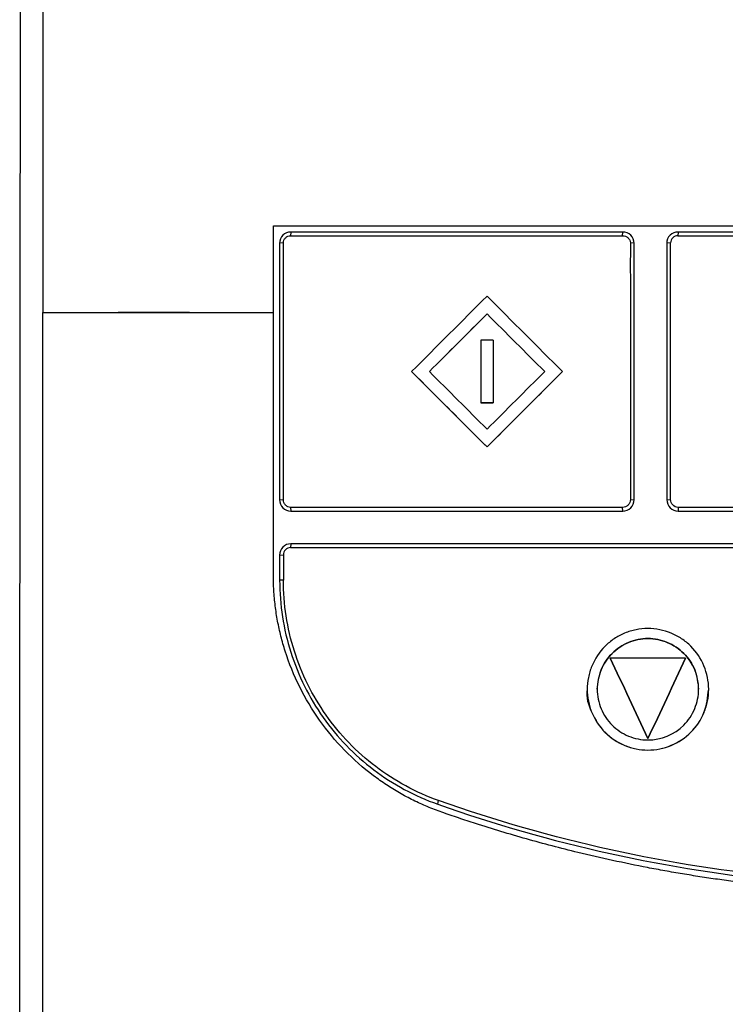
# Model space of a CAD drawing. Header units: millimetres. Extents: x 156922 to 157823, y 112322 to 113312.
# Tile 71 of 123: x 157439 to 157468, y 112837 to 112876. Entities that reach past the tile are written whole.
import ezdxf

# ---------------------------------------------------------------- set-up
doc = ezdxf.new("R2010")
doc.units = ezdxf.units.MM

msp = doc.modelspace()

# ---------------------------------------------------------------- linework, layer by layer
at = {"color": 7, "linetype": 'Continuous', "lineweight": 25}
for p, q in [((157439.53, 112874.844), (157439.541, 112886.211)), ((157450.283, 112867.582), (157450.267, 112867.434)), ((157463.482, 112867.435), (157463.487, 112867.584)), ((157465.688, 112867.584), (157465.684, 112867.435)), ((157449.988, 112867.149), (157449.84, 112867.137)), ((157463.938, 112867.138), (157463.789, 112867.148)), ((157465.389, 112867.149), (157465.24, 112867.138)), ((157443.413, 112864.379), (157443.413, 112864.379)), ((157443.413, 112864.379), (157443.413, 112864.379)), ((157443.413, 112864.379), (157443.413, 112864.379)), ((157446.25, 112864.379), (157446.25, 112864.379)), ((157458.089, 112864.327), (157458.089, 112864.327)), ((157455.089, 112862.034), (157455.089, 112862.034)), ((157461.089, 112862.035), (157461.089, 112862.035)), ((157457.839, 112860.785), (157458.339, 112860.785)), ((157457.839, 112860.785), (157457.839, 112860.785)), ((157458.339, 112860.785), (157458.339, 112860.785)), ((157458.089, 112859.035), (157458.089, 112859.035)), ((157449.84, 112856.936), (157449.988, 112856.944)), ((157463.789, 112856.944), (157463.938, 112856.937)), ((157465.24, 112856.937), (157465.389, 112856.944)), ((157450.269, 112856.634), (157450.284, 112856.485)), ((157463.487, 112856.486), (157463.482, 112856.635)), ((157465.685, 112856.635), (157465.688, 112856.486)), ((157450.283, 112855.183), (157450.267, 112855.034)), ((157449.839, 112854.736), (157449.988, 112854.743)), ((157449.987, 112853.741), (157449.839, 112853.734)), ((157462.989, 112850.638), (157462.989, 112850.638)), ((157465.989, 112850.638), (157465.989, 112850.638)), ((157462.072, 112849.4), (157462.072, 112849.4)), ((157466.905, 112849.4), (157466.905, 112849.4)), ((157464.489, 112847.438), (157464.489, 112847.438)), ((157456.125, 112844.829), (157456.164, 112844.974))]:
    msp.add_line(p, q, dxfattribs=at)
for points in [[(157440.423, 112896.205), (157440.423, 112885.64), (157440.423, 112875.03), (157440.423, 112864.379)], [(157449.589, 112864.38), (157449.589, 112865.531), (157449.589, 112866.683), (157449.589, 112867.833)], [(157458.089, 112865.034), (157457.089, 112864.034), (157456.089, 112863.034), (157455.089, 112862.034)], [(157461.089, 112862.035), (157460.088, 112863.035), (157459.088, 112864.035), (157458.089, 112865.034)], [(157443.413, 112864.379), (157444.358, 112864.379), (157445.303, 112864.379), (157446.25, 112864.379)], [(157446.25, 112864.379), (157445.303, 112864.379), (157444.358, 112864.379), (157443.413, 112864.379)], [(157458.089, 112864.327), (157457.325, 112863.563), (157456.56, 112862.799), (157455.796, 112862.034)], [(157460.382, 112862.035), (157459.617, 112862.799), (157458.853, 112863.563), (157458.089, 112864.327)], [(157458.339, 112863.284), (157458.172, 112863.284), (157458.006, 112863.284), (157457.839, 112863.284)], [(157457.839, 112863.284), (157457.839, 112862.451), (157457.839, 112861.618), (157457.839, 112860.785)], [(157458.339, 112863.284), (157458.339, 112862.451), (157458.339, 112861.618), (157458.339, 112860.785)], [(157455.089, 112862.034), (157456.088, 112861.035), (157457.088, 112860.035), (157458.089, 112859.035)], [(157455.796, 112862.034), (157456.56, 112861.271), (157457.324, 112860.506), (157458.089, 112859.742)], [(157458.089, 112859.035), (157459.089, 112860.035), (157460.089, 112861.035), (157461.089, 112862.035)], [(157458.089, 112859.742), (157458.853, 112860.506), (157459.617, 112861.27), (157460.382, 112862.035)], [(157458.339, 112860.785), (157458.172, 112860.785), (157458.006, 112860.785), (157457.839, 112860.785)], [(157470.069, 112856.635), (157468.607, 112856.634), (157467.146, 112856.634), (157465.685, 112856.635)], [(157462.989, 112850.638), (157463.489, 112849.572), (157463.989, 112848.505), (157464.489, 112847.438)], [(157464.489, 112847.438), (157463.989, 112848.505), (157463.489, 112849.572), (157462.989, 112850.638)], [(157465.989, 112850.638), (157464.989, 112850.638), (157463.989, 112850.638), (157462.989, 112850.638)], [(157464.489, 112847.438), (157464.989, 112848.505), (157465.489, 112849.572), (157465.989, 112850.638)], [(157465.989, 112850.638), (157465.489, 112849.572), (157464.989, 112848.505), (157464.489, 112847.438)], [(157456.125, 112844.829), (157460.61, 112843.24), (157465.304, 112842.203), (157470.055, 112841.764)]]:
    msp.add_open_spline(points, degree=3, dxfattribs=at)
for points, knots in [([(157439.499, 112836.085), (157439.499, 112836.085), (157439.5, 112837.269), (157439.505, 112845.391), (157439.514, 112857.819), (157439.524, 112869.551), (157439.529, 112874.343), (157439.53, 112874.844)], [0, 0, 0, 0, 0.000002, 0.091462, 0.627458, 0.961017, 1, 1, 1, 1]), ([(157449.589, 112867.833), (157450.005, 112867.833), (157450.838, 112867.834), (157452.087, 112867.834), (157453.336, 112867.834), (157454.169, 112867.834), (157454.585, 112867.834)], [0, 0, 0, 0, 0.250277, 0.50036, 0.750264, 1, 1, 1, 1]), ([(157454.585, 112867.834), (157455.011, 112867.834), (157455.862, 112867.834), (157457.14, 112867.834), (157458.417, 112867.834), (157459.694, 112867.834), (157460.971, 112867.834), (157462.248, 112867.834), (157463.525, 112867.834), (157464.802, 112867.834), (157465.653, 112867.834), (157466.079, 112867.834)], [0, 0, 0, 0, 0.111322, 0.222579, 0.333777, 0.44492, 0.556014, 0.667064, 0.778075, 0.889052, 1, 1, 1, 1]), ([(157466.079, 112867.834), (157466.522, 112867.834), (157467.409, 112867.834), (157468.739, 112867.834), (157469.626, 112867.834), (157470.069, 112867.834)], [0, 0, 0, 0, 0.333389, 0.666717, 1, 1, 1, 1]), ([(157450.283, 112867.582), (157450.166, 112867.586), (157450.048, 112867.539), (157449.884, 112867.373), (157449.837, 112867.255), (157449.84, 112867.137)], [0, 0, 0, 0, 0.5, 0.5, 1, 1, 1, 1]), ([(157449.988, 112867.149), (157449.988, 112867.186), (157450.002, 112867.261), (157450.066, 112867.357), (157450.159, 112867.419), (157450.231, 112867.434), (157450.267, 112867.434)], [2, 2, 2, 2, 2.378276, 2.757098, 3.130117, 3.488271, 3.488271, 3.488271, 3.488271]), ([(157450.267, 112867.434), (157450.539, 112867.435), (157451.087, 112867.434), (157451.909, 112867.434), (157452.733, 112867.434), (157453.834, 112867.434), (157455.211, 112867.434), (157457.415, 112867.434), (157460.172, 112867.435), (157462.379, 112867.435), (157463.482, 112867.435)], [2.00001, 2.00001, 2.00001, 2.00001, 4.806718, 7.632084, 10.458639, 13.286177, 18.943376, 24.602032, 35.917023, 47.217793, 47.217793, 47.217793, 47.217793]), ([(157463.487, 112867.584), (157463.292, 112867.584), (157463.096, 112867.584), (157462.901, 112867.584), (157462.51, 112867.584), (157462.12, 112867.584), (157461.729, 112867.584), (157461.339, 112867.584), (157460.948, 112867.584), (157460.558, 112867.584), (157460.167, 112867.584), (157459.777, 112867.584), (157459.386, 112867.583), (157458.996, 112867.583), (157458.606, 112867.583), (157458.216, 112867.583), (157457.826, 112867.583), (157457.435, 112867.583), (157457.045, 112867.583), (157456.655, 112867.583), (157456.265, 112867.583), (157455.876, 112867.583), (157455.486, 112867.583), (157455.096, 112867.583), (157454.706, 112867.583), (157454.317, 112867.583), (157453.927, 112867.583), (157453.537, 112867.582), (157453.148, 112867.582), (157452.759, 112867.582), (157452.369, 112867.582), (157452.021, 112867.582), (157451.674, 112867.582), (157451.326, 112867.582), (157450.978, 112867.582), (157450.631, 112867.583), (157450.283, 112867.582)], [0, 0, 0, 0, 0.00058639, 0.00058639, 0.00058639, 0.00175917, 0.00175917, 0.00175917, 0.00293196, 0.00293196, 0.00293196, 0.00410475, 0.00410475, 0.00410475, 0.00527753, 0.00527753, 0.00527753, 0.00645032, 0.00645032, 0.00645032, 0.0076231, 0.0076231, 0.0076231, 0.00879589, 0.00879589, 0.00879589, 0.00996868, 0.00996868, 0.00996868, 0.01114146, 0.01114146, 0.01114146, 0.01218964, 0.01218964, 0.01218964, 0.01323784, 0.01323784, 0.01323784, 0.01323784]), ([(157463.482, 112867.435), (157463.522, 112867.435), (157463.601, 112867.42), (157463.702, 112867.357), (157463.771, 112867.262), (157463.789, 112867.186), (157463.789, 112867.148)], [2, 2, 2, 2, 2.411138, 2.808947, 3.206001, 3.596502, 3.596502, 3.596502, 3.596502]), ([(157463.938, 112867.138), (157463.94, 112867.256), (157463.889, 112867.372), (157463.722, 112867.535), (157463.605, 112867.582), (157463.487, 112867.584)], [0, 0, 0, 0, 0.5, 0.5, 1, 1, 1, 1]), ([(157465.688, 112867.584), (157465.569, 112867.585), (157465.453, 112867.537), (157465.286, 112867.373), (157465.237, 112867.256), (157465.24, 112867.138)], [0, 0, 0, 0, 0.5, 0.5, 1, 1, 1, 1]), ([(157465.684, 112867.434), (157465.607, 112867.434), (157465.532, 112867.405), (157465.423, 112867.3), (157465.39, 112867.225), (157465.389, 112867.149)], [0, 0, 0, 0, 0.5, 0.5, 1, 1, 1, 1]), ([(157465.684, 112867.434), (157465.879, 112867.434), (157466.075, 112867.435), (157466.27, 112867.435), (157466.661, 112867.435), (157467.052, 112867.435), (157467.443, 112867.435), (157467.834, 112867.435), (157468.225, 112867.435), (157468.616, 112867.435), (157469.1, 112867.435), (157469.585, 112867.435), (157470.069, 112867.435)], [0, 0, 0, 0, 0.000586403, 0.000586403, 0.000586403, 0.001759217, 0.001759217, 0.001759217, 0.002932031, 0.002932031, 0.002932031, 0.004385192, 0.004385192, 0.004385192, 0.004385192]), ([(157470.069, 112867.583), (157469.886, 112867.583), (157469.703, 112867.583), (157469.52, 112867.583), (157469.126, 112867.583), (157468.731, 112867.583), (157468.336, 112867.584), (157467.941, 112867.584), (157467.546, 112867.583), (157467.151, 112867.583), (157466.664, 112867.583), (157466.176, 112867.583), (157465.688, 112867.584)], [0.000043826, 0.000043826, 0.000043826, 0.000043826, 0.000592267, 0.000592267, 0.000592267, 0.00177681, 0.00177681, 0.00177681, 0.002961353, 0.002961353, 0.002961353, 0.004425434, 0.004425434, 0.004425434, 0.004425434]), ([(157449.84, 112867.137), (157449.84, 112866.939), (157449.84, 112866.741), (157449.84, 112866.543), (157449.84, 112865.751), (157449.84, 112864.958), (157449.84, 112864.166), (157449.84, 112863.77), (157449.84, 112863.373), (157449.84, 112862.977), (157449.84, 112862.184), (157449.84, 112861.391), (157449.84, 112860.598), (157449.84, 112860.202), (157449.84, 112859.806), (157449.84, 112859.409), (157449.84, 112858.585), (157449.84, 112857.761), (157449.84, 112856.936)], [0, 0, 0, 0, 0.00059559, 0.00059559, 0.00059559, 0.00297796, 0.00297796, 0.00297796, 0.00416913, 0.00416913, 0.00416913, 0.0065515, 0.0065515, 0.0065515, 0.00774268, 0.00774268, 0.00774268, 0.01021814, 0.01021814, 0.01021814, 0.01021814]), ([(157449.988, 112856.944), (157449.988, 112858.646), (157449.988, 112862.049), (157449.988, 112865.45), (157449.988, 112867.149)], [2, 2, 2, 2, 19.161468, 36.311614, 36.311614, 36.311614, 36.311614]), ([(157463.789, 112867.148), (157463.79, 112866.94), (157463.788, 112866.524), (157463.789, 112865.897), (157463.789, 112865.267), (157463.789, 112864.421), (157463.789, 112863.359), (157463.789, 112861.651), (157463.789, 112859.512), (157463.789, 112857.799), (157463.789, 112856.944)], [2.000006, 2.000006, 2.000006, 2.000006, 4.239622, 6.495058, 8.761702, 11.038301, 15.616356, 20.219204, 29.459194, 38.678108, 38.678108, 38.678108, 38.678108]), ([(157463.938, 112856.937), (157463.938, 112857.123), (157463.938, 112857.309), (157463.938, 112857.495), (157463.938, 112857.867), (157463.938, 112858.239), (157463.938, 112858.611), (157463.938, 112858.983), (157463.938, 112859.355), (157463.938, 112859.726), (157463.938, 112860.47), (157463.938, 112861.214), (157463.938, 112861.957), (157463.938, 112862.701), (157463.938, 112863.444), (157463.938, 112864.187), (157463.938, 112864.559), (157463.938, 112864.931), (157463.938, 112865.302), (157463.938, 112865.608), (157463.938, 112865.914), (157463.938, 112866.22), (157463.938, 112866.526), (157463.939, 112866.832), (157463.938, 112867.138)], [0, 0, 0, 0, 0.00055858, 0.00055858, 0.00055858, 0.00167575, 0.00167575, 0.00167575, 0.00279292, 0.00279292, 0.00279292, 0.00502727, 0.00502727, 0.00502727, 0.00726162, 0.00726162, 0.00726162, 0.00837879, 0.00837879, 0.00837879, 0.00929856, 0.00929856, 0.00929856, 0.01021834, 0.01021834, 0.01021834, 0.01021834]), ([(157465.24, 112867.138), (157465.24, 112866.966), (157465.24, 112866.794), (157465.24, 112866.621), (157465.24, 112866.236), (157465.24, 112865.851), (157465.24, 112865.466), (157465.24, 112865.081), (157465.24, 112864.695), (157465.24, 112864.31), (157465.24, 112863.925), (157465.24, 112863.54), (157465.24, 112863.154), (157465.24, 112862.769), (157465.24, 112862.384), (157465.24, 112861.998), (157465.24, 112861.613), (157465.24, 112861.227), (157465.24, 112860.842), (157465.24, 112860.457), (157465.24, 112860.071), (157465.24, 112859.686), (157465.24, 112859.3), (157465.24, 112858.915), (157465.24, 112858.529), (157465.24, 112858.253), (157465.24, 112857.978), (157465.24, 112857.702), (157465.24, 112857.447), (157465.24, 112857.192), (157465.24, 112856.937)], [0.00006131, 0.00006131, 0.00006131, 0.00006131, 0.00057907, 0.00057907, 0.00057907, 0.0017372, 0.0017372, 0.0017372, 0.00289534, 0.00289534, 0.00289534, 0.00405347, 0.00405347, 0.00405347, 0.00521161, 0.00521161, 0.00521161, 0.00636974, 0.00636974, 0.00636974, 0.00752788, 0.00752788, 0.00752788, 0.00868602, 0.00868602, 0.00868602, 0.00951353, 0.00951353, 0.00951353, 0.01027973, 0.01027973, 0.01027973, 0.01027973]), ([(157465.389, 112856.944), (157465.388, 112858.646), (157465.389, 112860.347), (157465.389, 112863.749), (157465.388, 112865.449), (157465.389, 112867.149)], [0, 0, 0, 0, 0.5, 0.5, 1, 1, 1, 1]), ([(157440.423, 112834.318), (157440.423, 112835.043), (157440.423, 112836.493), (157440.423, 112838.664), (157440.423, 112840.832), (157440.423, 112842.995), (157440.423, 112845.153), (157440.423, 112847.307), (157440.423, 112849.457), (157440.423, 112851.602), (157440.423, 112853.742), (157440.423, 112855.878), (157440.423, 112858.01), (157440.423, 112860.137), (157440.423, 112862.26), (157440.423, 112863.673), (157440.423, 112864.379)], [0, 0, 0, 0, 0.072353, 0.144558, 0.216615, 0.288526, 0.360294, 0.431919, 0.503403, 0.574749, 0.645957, 0.717029, 0.787968, 0.858775, 0.929452, 1, 1, 1, 1]), ([(157440.423, 112864.379), (157440.92, 112864.379), (157441.916, 112864.379), (157442.913, 112864.379), (157443.413, 112864.379)], [0, 0, 0, 0, 0.498893, 1, 1, 1, 1]), ([(157446.25, 112864.38), (157446.804, 112864.38), (157447.917, 112864.38), (157449.031, 112864.38), (157449.589, 112864.38)], [0, 0, 0, 0, 0.498807, 1, 1, 1, 1]), ([(157449.589, 112853.95), (157449.589, 112854.646), (157449.589, 112856.037), (157449.589, 112858.124), (157449.589, 112860.21), (157449.589, 112862.295), (157449.589, 112863.685), (157449.589, 112864.38)], [0, 0, 0, 0, 0.199996, 0.399989, 0.599984, 0.799986, 1, 1, 1, 1]), ([(157455.796, 112862.034), (157456.178, 112862.416), (157456.942, 112863.18), (157457.706, 112863.945), (157458.089, 112864.327)], [0, 0, 0, 0, 0.499526, 1, 1, 1, 1]), ([(157458.089, 112864.327), (157458.471, 112863.946), (157459.235, 112863.182), (157459.999, 112862.417), (157460.382, 112862.035)], [0, 0, 0, 0, 0.499776, 1, 1, 1, 1]), ([(157458.089, 112859.035), (157457.738, 112859.385), (157457.054, 112860.07), (157456.054, 112861.069), (157455.405, 112861.718), (157455.089, 112862.034)], [0, 0, 0, 0, 0.350516, 0.683851, 1, 1, 1, 1]), ([(157461.089, 112862.035), (157460.749, 112861.695), (157460.075, 112861.021), (157459.075, 112860.021), (157458.415, 112859.361), (157458.089, 112859.035)], [0, 0, 0, 0, 0.340159, 0.67349, 1, 1, 1, 1]), ([(157449.84, 112856.936), (157449.842, 112856.818), (157449.889, 112856.703), (157450.051, 112856.534), (157450.166, 112856.483), (157450.284, 112856.486)], [0, 0, 0, 0, 0.5, 0.5, 1, 1, 1, 1]), ([(157450.269, 112856.634), (157450.231, 112856.635), (157450.157, 112856.653), (157450.065, 112856.722), (157450.003, 112856.822), (157449.988, 112856.903), (157449.988, 112856.944)], [2, 2, 2, 2, 2.383571, 2.75479, 3.145301, 3.563206, 3.563206, 3.563206, 3.563206]), ([(157463.789, 112856.944), (157463.789, 112856.902), (157463.773, 112856.822), (157463.705, 112856.72), (157463.604, 112856.651), (157463.524, 112856.635), (157463.482, 112856.635)], [2, 2, 2, 2, 2.443484, 2.865366, 3.28279, 3.725026, 3.725026, 3.725026, 3.725026]), ([(157463.487, 112856.486), (157463.606, 112856.487), (157463.722, 112856.537), (157463.887, 112856.703), (157463.936, 112856.819), (157463.938, 112856.937)], [0, 0, 0, 0, 0.5, 0.5, 1, 1, 1, 1]), ([(157465.24, 112856.937), (157465.242, 112856.819), (157465.29, 112856.703), (157465.453, 112856.536), (157465.569, 112856.485), (157465.688, 112856.486)], [0, 0, 0, 0, 0.5, 0.5, 1, 1, 1, 1]), ([(157465.685, 112856.635), (157465.605, 112856.635), (157465.527, 112856.671), (157465.42, 112856.786), (157465.389, 112856.865), (157465.389, 112856.944)], [0, 0, 0, 0, 0.5, 0.5, 1, 1, 1, 1]), ([(157463.482, 112856.635), (157461.275, 112856.635), (157456.864, 112856.634), (157452.464, 112856.634), (157450.269, 112856.634)], [2, 2, 2, 2, 25.930468, 49.841082, 49.841082, 49.841082, 49.841082]), ([(157450.284, 112856.485), (157450.467, 112856.485), (157450.65, 112856.485), (157450.834, 112856.485), (157451.201, 112856.485), (157451.568, 112856.485), (157451.935, 112856.485), (157452.302, 112856.485), (157452.669, 112856.485), (157453.037, 112856.485), (157453.404, 112856.485), (157453.772, 112856.485), (157454.139, 112856.485), (157454.507, 112856.485), (157454.875, 112856.485), (157455.242, 112856.485), (157455.61, 112856.485), (157455.978, 112856.485), (157456.346, 112856.485), (157456.714, 112856.485), (157457.082, 112856.485), (157457.45, 112856.485), (157457.818, 112856.485), (157458.186, 112856.485), (157458.555, 112856.485), (157458.923, 112856.485), (157459.291, 112856.485), (157459.66, 112856.485), (157460.028, 112856.485), (157460.396, 112856.485), (157460.765, 112856.485), (157461.133, 112856.485), (157461.502, 112856.485), (157461.87, 112856.485), (157462.409, 112856.486), (157462.948, 112856.486), (157463.487, 112856.486)], [0.0000006, 0.0000006, 0.0000006, 0.0000006, 0.00055335, 0.00055335, 0.00055335, 0.00166006, 0.00166006, 0.00166006, 0.00276677, 0.00276677, 0.00276677, 0.00387348, 0.00387348, 0.00387348, 0.00498019, 0.00498019, 0.00498019, 0.0060869, 0.0060869, 0.0060869, 0.00719361, 0.00719361, 0.00719361, 0.00830032, 0.00830032, 0.00830032, 0.00940703, 0.00940703, 0.00940703, 0.01051374, 0.01051374, 0.01051374, 0.01162045, 0.01162045, 0.01162045, 0.0132386, 0.0132386, 0.0132386, 0.0132386]), ([(157465.688, 112856.486), (157465.865, 112856.486), (157466.042, 112856.486), (157466.22, 112856.486), (157466.592, 112856.486), (157466.964, 112856.486), (157467.337, 112856.486), (157467.709, 112856.486), (157468.081, 112856.486), (157468.454, 112856.486), (157468.992, 112856.486), (157469.53, 112856.486), (157470.069, 112856.486)], [0.000026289, 0.000026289, 0.000026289, 0.000026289, 0.000558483, 0.000558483, 0.000558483, 0.001675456, 0.001675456, 0.001675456, 0.002792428, 0.002792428, 0.002792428, 0.004407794, 0.004407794, 0.004407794, 0.004407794]), ([(157450.283, 112855.183), (157450.166, 112855.187), (157450.049, 112855.138), (157449.884, 112854.972), (157449.838, 112854.855), (157449.839, 112854.736)], [0, 0, 0, 0, 0.5, 0.5, 1, 1, 1, 1]), ([(157470.069, 112855.184), (157469.914, 112855.184), (157469.758, 112855.184), (157469.603, 112855.184), (157469.213, 112855.184), (157468.823, 112855.184), (157468.433, 112855.184), (157468.044, 112855.184), (157467.654, 112855.184), (157467.264, 112855.184), (157466.874, 112855.184), (157466.484, 112855.184), (157466.094, 112855.184), (157465.705, 112855.184), (157465.315, 112855.184), (157464.925, 112855.184), (157464.535, 112855.184), (157464.146, 112855.184), (157463.756, 112855.184), (157463.366, 112855.184), (157462.977, 112855.184), (157462.587, 112855.184), (157462.198, 112855.184), (157461.808, 112855.184), (157461.419, 112855.184), (157461.029, 112855.184), (157460.64, 112855.184), (157460.25, 112855.184), (157459.861, 112855.184), (157459.472, 112855.184), (157459.082, 112855.184), (157458.693, 112855.184), (157458.304, 112855.184), (157457.915, 112855.184), (157457.526, 112855.184), (157457.137, 112855.184), (157456.748, 112855.184), (157456.359, 112855.184), (157455.97, 112855.184), (157455.582, 112855.184), (157455.193, 112855.183), (157454.804, 112855.183), (157454.416, 112855.183), (157454.027, 112855.183), (157453.639, 112855.183), (157453.25, 112855.183), (157452.862, 112855.183), (157452.474, 112855.183), (157452.086, 112855.183), (157451.785, 112855.183), (157451.485, 112855.183), (157451.184, 112855.183), (157450.884, 112855.182), (157450.584, 112855.184), (157450.283, 112855.183)], [0.00011893, 0.00011893, 0.00011893, 0.00011893, 0.00058481, 0.00058481, 0.00058481, 0.00175443, 0.00175443, 0.00175443, 0.00292406, 0.00292406, 0.00292406, 0.00409368, 0.00409368, 0.00409368, 0.00526331, 0.00526331, 0.00526331, 0.00643293, 0.00643293, 0.00643293, 0.00760256, 0.00760256, 0.00760256, 0.00877218, 0.00877218, 0.00877218, 0.0099418, 0.0099418, 0.0099418, 0.01111143, 0.01111143, 0.01111143, 0.01228105, 0.01228105, 0.01228105, 0.01345068, 0.01345068, 0.01345068, 0.0146203, 0.0146203, 0.0146203, 0.01578993, 0.01578993, 0.01578993, 0.01695955, 0.01695955, 0.01695955, 0.01812918, 0.01812918, 0.01812918, 0.01903482, 0.01903482, 0.01903482, 0.01994048, 0.01994048, 0.01994048, 0.01994048]), ([(157450.267, 112855.034), (157450.192, 112855.034), (157450.119, 112855), (157450.017, 112854.893), (157449.988, 112854.818), (157449.988, 112854.743)], [0, 0, 0, 0, 0.5, 0.5, 1, 1, 1, 1]), ([(157450.267, 112855.034), (157450.678, 112855.036), (157451.089, 112855.034), (157451.912, 112855.035), (157452.324, 112855.035), (157453.558, 112855.035), (157454.382, 112855.035), (157456.854, 112855.035), (157458.503, 112855.035), (157463.456, 112855.035), (157466.762, 112855.036), (157470.069, 112855.035)], [0, 0, 0, 0, 0.0625, 0.0625, 0.125, 0.125, 0.25, 0.25, 0.5, 0.5, 1, 1, 1, 1]), ([(157449.839, 112854.736), (157449.839, 112854.636), (157449.839, 112854.536), (157449.839, 112854.435), (157449.839, 112854.335), (157449.839, 112854.234), (157449.839, 112854.134), (157449.839, 112854.001), (157449.839, 112853.867), (157449.839, 112853.734)], [0, 0, 0, 0, 0.000301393, 0.000301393, 0.000301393, 0.000602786, 0.000602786, 0.000602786, 0.001002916, 0.001002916, 0.001002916, 0.001002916]), ([(157449.988, 112854.743), (157449.988, 112854.643), (157449.988, 112854.542), (157449.988, 112854.442), (157449.988, 112854.342), (157449.988, 112854.241), (157449.988, 112854.141), (157449.988, 112854.007), (157449.987, 112853.874), (157449.987, 112853.741)], [0, 0, 0, 0, 0.000301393, 0.000301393, 0.000301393, 0.000602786, 0.000602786, 0.000602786, 0.001003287, 0.001003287, 0.001003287, 0.001003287]), ([(157456.291, 112844.51), (157456.194, 112844.545), (157455.999, 112844.615), (157455.712, 112844.731), (157455.429, 112844.855), (157455.151, 112844.987), (157454.878, 112845.127), (157454.609, 112845.277), (157454.344, 112845.434), (157454.084, 112845.6), (157453.828, 112845.774), (157453.245, 112846.199), (157452.388, 112846.952), (157451.399, 112848.145), (157450.602, 112849.472), (157450.138, 112850.62), (157449.884, 112851.509), (157449.752, 112852.111), (157449.658, 112852.719), (157449.6, 112853.333), (157449.592, 112853.744), (157449.589, 112853.95)], [0, 0, 0, 0, 0.0251687, 0.0502426, 0.0752451, 0.1002002, 0.1251316, 0.1500635, 0.1750199, 0.2000248, 0.2251019, 0.250275, 0.3756901, 0.5011354, 0.6259607, 0.7506441, 0.8007188, 0.850501, 0.900181, 0.9499506, 1, 1, 1, 1]), ([(157449.839, 112853.734), (157449.84, 112852.763), (157449.99, 112851.795), (157450.577, 112849.946), (157451.013, 112849.069), (157452.129, 112847.489), (157452.809, 112846.785), (157454.351, 112845.616), (157455.211, 112845.152), (157456.125, 112844.829)], [0, 0, 0, 0, 0.25, 0.25, 0.5, 0.5, 0.75, 0.75, 1, 1, 1, 1]), ([(157456.164, 112844.974), (157455.713, 112845.134), (157455.275, 112845.329), (157454.44, 112845.781), (157454.041, 112846.038), (157453.28, 112846.615), (157452.923, 112846.933), (157452.26, 112847.621), (157451.956, 112847.99), (157451.413, 112848.762), (157451.171, 112849.168), (157450.749, 112850.019), (157450.569, 112850.465), (157450.28, 112851.375), (157450.17, 112851.844), (157450.024, 112852.786), (157449.987, 112853.261), (157449.987, 112853.741)], [0, 0, 0, 0, 0.125, 0.125, 0.25, 0.25, 0.375, 0.375, 0.5, 0.5, 0.625, 0.625, 0.75, 0.75, 0.875, 0.875, 1, 1, 1, 1]), ([(157466.905, 112849.4), (157466.905, 112849.241), (157466.889, 112849.084), (157466.827, 112848.775), (157466.78, 112848.622), (157466.659, 112848.329), (157466.585, 112848.19), (157466.41, 112847.927), (157466.308, 112847.802), (157465.751, 112847.246), (157465.118, 112846.984), (157464.332, 112846.984), (157464.172, 112847), (157463.862, 112847.063), (157463.712, 112847.109), (157463.419, 112847.23), (157463.278, 112847.305), (157463.016, 112847.479), (157462.894, 112847.578), (157462.669, 112847.803), (157462.569, 112847.926), (157462.394, 112848.188), (157462.319, 112848.329), (157462.198, 112848.621), (157462.152, 112848.772), (157462.089, 112849.081), (157462.073, 112849.241), (157462.072, 112849.556), (157462.088, 112849.713), (157462.151, 112850.023), (157462.198, 112850.176), (157462.379, 112850.613), (157462.556, 112850.884), (157462.89, 112851.218), (157463.014, 112851.32), (157463.278, 112851.495), (157463.417, 112851.569), (157463.709, 112851.691), (157463.862, 112851.738), (157464.171, 112851.8), (157464.327, 112851.816), (157464.805, 112851.817), (157465.118, 112851.753), (157465.558, 112851.571), (157465.697, 112851.497), (157465.96, 112851.323), (157466.085, 112851.221), (157466.643, 112850.664), (157466.905, 112850.039), (157466.905, 112849.4)], [0, 0, 0, 0, 0.03125, 0.03125, 0.0625, 0.0625, 0.09375, 0.09375, 0.125, 0.125, 0.25, 0.25, 0.28125, 0.28125, 0.3125, 0.3125, 0.34375, 0.34375, 0.375, 0.375, 0.40625, 0.40625, 0.4375, 0.4375, 0.46875, 0.46875, 0.5, 0.5, 0.53125, 0.53125, 0.5625, 0.5625, 0.625, 0.625, 0.65625, 0.65625, 0.6875, 0.6875, 0.71875, 0.71875, 0.75, 0.75, 0.8125, 0.8125, 0.84375, 0.84375, 0.875, 0.875, 1, 1, 1, 1]), ([(157466.505, 112849.4), (157466.505, 112849.267), (157466.492, 112849.136), (157466.44, 112848.879), (157466.401, 112848.751), (157466.3, 112848.507), (157466.238, 112848.391), (157466.092, 112848.171), (157466.007, 112848.067), (157465.542, 112847.602), (157465.014, 112847.384), (157464.358, 112847.384), (157464.225, 112847.397), (157463.966, 112847.45), (157463.84, 112847.488), (157463.596, 112847.589), (157463.478, 112847.652), (157463.26, 112847.797), (157463.158, 112847.88), (157462.97, 112848.067), (157462.886, 112848.17), (157462.741, 112848.388), (157462.678, 112848.506), (157462.577, 112848.75), (157462.539, 112848.876), (157462.486, 112849.134), (157462.473, 112849.268), (157462.472, 112849.53), (157462.486, 112849.661), (157462.538, 112849.92), (157462.577, 112850.048), (157462.728, 112850.412), (157462.876, 112850.639), (157463.154, 112850.917), (157463.258, 112851.002), (157463.478, 112851.148), (157463.594, 112851.21), (157463.838, 112851.311), (157463.966, 112851.351), (157464.224, 112851.403), (157464.354, 112851.416), (157464.753, 112851.417), (157465.014, 112851.363), (157465.381, 112851.211), (157465.497, 112851.15), (157465.717, 112851.005), (157465.821, 112850.92), (157466.286, 112850.455), (157466.505, 112849.933), (157466.505, 112849.4)], [0, 0, 0, 0, 0.03125, 0.03125, 0.0625, 0.0625, 0.09375, 0.09375, 0.125, 0.125, 0.25, 0.25, 0.28125, 0.28125, 0.3125, 0.3125, 0.34375, 0.34375, 0.375, 0.375, 0.40625, 0.40625, 0.4375, 0.4375, 0.46875, 0.46875, 0.5, 0.5, 0.53125, 0.53125, 0.5625, 0.5625, 0.625, 0.625, 0.65625, 0.65625, 0.6875, 0.6875, 0.71875, 0.71875, 0.75, 0.75, 0.8125, 0.8125, 0.84375, 0.84375, 0.875, 0.875, 1, 1, 1, 1]), ([(157462.473, 112849.4), (157462.504, 112849.663), (157462.567, 112850.189), (157463.027, 112850.863), (157463.695, 112851.308), (157464.487, 112851.471), (157465.28, 112851.309), (157465.948, 112850.865), (157466.411, 112850.192), (157466.474, 112849.665), (157466.505, 112849.4)], [0, 0, 0, 0, 0.124756, 0.249619, 0.374294, 0.499631, 0.62497, 0.749723, 0.874521, 1, 1, 1, 1]), ([(157462.073, 112849.4), (157462.073, 112849.4), (157462.011, 112849.092), (157462.231, 112848.449), (157462.727, 112847.646), (157463.545, 112847.112), (157464.489, 112846.919), (157465.437, 112847.114), (157466.238, 112847.645), (157466.793, 112848.452), (157466.868, 112849.083), (157466.905, 112849.4)], [0, 0, 0, 0, 0.00017, 0.124856, 0.250211, 0.375567, 0.500225, 0.625096, 0.749975, 0.874624, 1, 1, 1, 1]), ([(157470.069, 112841.912), (157467.697, 112842.131), (157465.34, 112842.5), (157460.692, 112843.524), (157458.402, 112844.177), (157456.164, 112844.974)], [0, 0, 0, 0, 0.5, 0.5, 1, 1, 1, 1]), ([(157470.069, 112841.513), (157469.834, 112841.536), (157469.365, 112841.581), (157468.662, 112841.66), (157467.96, 112841.746), (157467.259, 112841.841), (157466.559, 112841.945), (157465.861, 112842.057), (157465.164, 112842.178), (157464.238, 112842.35), (157463.083, 112842.587), (157461.476, 112842.957), (157459.653, 112843.436), (157458.076, 112843.913), (157456.958, 112844.28), (157456.513, 112844.434), (157456.291, 112844.51)], [0, 0, 0, 0, 0.049977, 0.099965, 0.149965, 0.199968, 0.249966, 0.29996, 0.349958, 0.399961, 0.499869, 0.600059, 0.74997, 0.899962, 0.949976, 1, 1, 1, 1])]:
    msp.add_open_spline(points, degree=3, knots=knots, dxfattribs=at)

doc.saveas('drawing.dxf')
